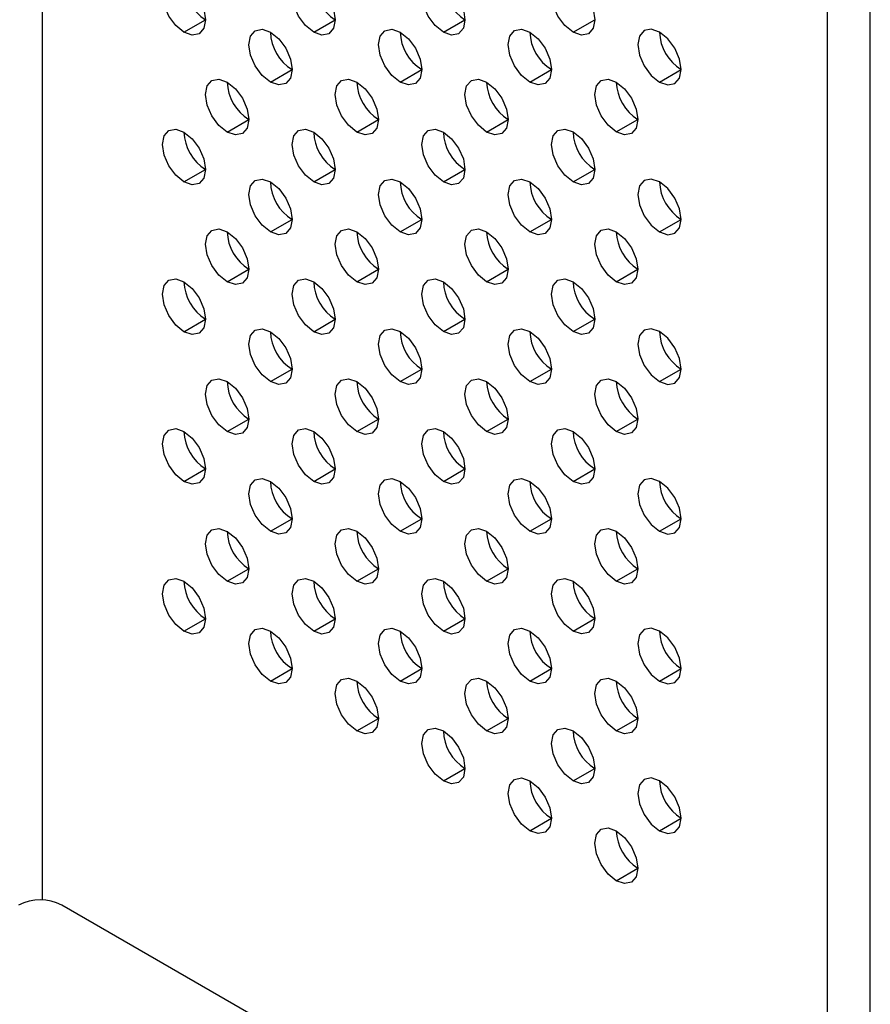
# Model space of a CAD drawing. Header units: millimetres. Extents: x 0 to 1118, y 0 to 864.
# Tile 172 of 256: x 921.59 to 926.22, y 637.95 to 643.32. Entities that reach past the tile are written whole.
import ezdxf

# ---------------------------------------------------------------- set-up
doc = ezdxf.new("R2010")
doc.units = ezdxf.units.MM

msp = doc.modelspace()

# ---------------------------------------------------------------- linework, layer by layer
at = {"color": 7, "linetype": 'Continuous', "lineweight": 25}
for p, q in [((921.7098, 638.5157), (921.7098, 663.2493)), ((925.9878, 660.7797), (925.9878, 585.0455)), ((926.2235, 585.0455), (926.2235, 660.7797)), ((922.4818, 643.2475), (922.5996, 643.3156)), ((923.1889, 643.2476), (923.3067, 643.3156)), ((923.896, 643.2477), (924.0138, 643.3157)), ((924.6031, 643.2477), (924.7209, 643.3158)), ((922.9532, 642.9754), (923.071, 643.0434)), ((923.6603, 642.9755), (923.7781, 643.0435)), ((924.3674, 642.9755), (924.4852, 643.0436)), ((925.0745, 642.9756), (925.1923, 643.0436)), ((922.7175, 642.7032), (922.8353, 642.7712)), ((923.4246, 642.7033), (923.5424, 642.7713)), ((924.1317, 642.7033), (924.2495, 642.7714)), ((924.8388, 642.7034), (924.9566, 642.7714)), ((922.4818, 642.431), (922.5996, 642.499)), ((923.1889, 642.4311), (923.3067, 642.4991)), ((923.896, 642.4311), (924.0138, 642.4992)), ((924.6031, 642.4312), (924.7209, 642.4992)), ((922.9532, 642.1589), (923.071, 642.2269)), ((923.6603, 642.1589), (923.7781, 642.227)), ((924.3674, 642.159), (924.4852, 642.227)), ((925.0745, 642.159), (925.1923, 642.2271)), ((922.7175, 641.8866), (922.8353, 641.9547)), ((923.4246, 641.8867), (923.5424, 641.9547)), ((924.1317, 641.8868), (924.2495, 641.9548)), ((924.8388, 641.8868), (924.9566, 641.9549)), ((922.4818, 641.6144), (922.5996, 641.6825)), ((923.1889, 641.6145), (923.3067, 641.6825)), ((923.896, 641.6146), (924.0138, 641.6826)), ((924.6031, 641.6146), (924.7209, 641.6827)), ((922.9532, 641.3423), (923.071, 641.4103)), ((923.6603, 641.3424), (923.7781, 641.4104)), ((924.3674, 641.3424), (924.4852, 641.4105)), ((925.0745, 641.3425), (925.1923, 641.4105)), ((922.7175, 641.0701), (922.8353, 641.1381)), ((923.4246, 641.0702), (923.5424, 641.1382)), ((924.1317, 641.0702), (924.2495, 641.1383)), ((924.8388, 641.0703), (924.9566, 641.1383)), ((922.4818, 640.7979), (922.5996, 640.8659)), ((923.1889, 640.798), (923.3067, 640.866)), ((923.896, 640.798), (924.0138, 640.8661)), ((924.6031, 640.7981), (924.7209, 640.8661)), ((922.9532, 640.5258), (923.071, 640.5938)), ((923.6603, 640.5258), (923.7781, 640.5939)), ((924.3674, 640.5259), (924.4852, 640.5939)), ((925.0745, 640.526), (925.1923, 640.594)), ((922.7175, 640.2536), (922.8353, 640.3216)), ((923.4246, 640.2536), (923.5424, 640.3217)), ((924.1317, 640.2537), (924.2495, 640.3217)), ((924.8388, 640.2538), (924.9566, 640.3218)), ((922.4818, 639.9814), (922.5996, 640.0494)), ((923.1889, 639.9814), (923.3067, 640.0495)), ((923.896, 639.9815), (924.0138, 640.0495)), ((924.6031, 639.9816), (924.7209, 640.0496)), ((922.9532, 639.7092), (923.071, 639.7773)), ((923.6603, 639.7093), (923.7781, 639.7773)), ((924.3674, 639.7094), (924.4852, 639.7774)), ((925.0745, 639.7094), (925.1923, 639.7775)), ((923.4246, 639.4371), (923.5424, 639.5051)), ((924.1317, 639.4372), (924.2495, 639.5052)), ((924.8388, 639.4372), (924.9566, 639.5053)), ((923.896, 639.165), (924.0138, 639.233)), ((924.6031, 639.165), (924.7209, 639.2331)), ((924.3674, 638.8928), (924.4852, 638.9609)), ((925.0745, 638.8929), (925.1923, 638.9609)), ((924.8388, 638.6207), (924.9566, 638.6887)), ((925.3514, 636.4467), (921.8159, 638.4877))]:
    msp.add_line(p, q, dxfattribs=at)
at = {"color": 7, "linetype": 'Continuous', "lineweight": 25, "flags": 128}
for points in [[(922.4818, 643.2475), (922.4367, 643.2839), (922.3984, 643.3355), (922.3729, 643.3944), (922.3639, 643.4517), (922.3729, 643.4986), (922.3984, 643.528), (922.4367, 643.5354), (922.4818, 643.5197)], [(922.4818, 643.5197), (922.5269, 643.4833), (922.5651, 643.4317), (922.5907, 643.3728), (922.5996, 643.3156), (922.5907, 643.2687), (922.5651, 643.2393), (922.5269, 643.2319), (922.4818, 643.2475)], [(923.1889, 643.2476), (923.1438, 643.284), (923.1055, 643.3356), (923.08, 643.3945), (923.071, 643.4517), (923.08, 643.4986), (923.1055, 643.528), (923.1438, 643.5355), (923.1889, 643.5198)], [(923.1889, 643.5198), (923.234, 643.4834), (923.2722, 643.4318), (923.2978, 643.3729), (923.3067, 643.3157), (923.2978, 643.2687), (923.2722, 643.2393), (923.234, 643.2319), (923.1889, 643.2476)], [(923.896, 643.2477), (923.8509, 643.2841), (923.8127, 643.3356), (923.7871, 643.3945), (923.7781, 643.4518), (923.7871, 643.4987), (923.8127, 643.5281), (923.8509, 643.5355), (923.896, 643.5198)], [(923.896, 643.5198), (923.9411, 643.4834), (923.9793, 643.4319), (924.0049, 643.373), (924.0138, 643.3157), (924.0049, 643.2688), (923.9793, 643.2394), (923.9411, 643.232), (923.896, 643.2477)], [(924.6031, 643.2477), (924.558, 643.2841), (924.5198, 643.3357), (924.4942, 643.3946), (924.4852, 643.4519), (924.4942, 643.4988), (924.5198, 643.5282), (924.558, 643.5356), (924.6031, 643.5199)], [(924.6031, 643.5199), (924.6482, 643.4835), (924.6864, 643.4319), (924.712, 643.373), (924.7209, 643.3158), (924.712, 643.2689), (924.6864, 643.2395), (924.6482, 643.2321), (924.6031, 643.2477)], [(922.9532, 642.9754), (922.9081, 643.0118), (922.8698, 643.0634), (922.8443, 643.1223), (922.8353, 643.1795), (922.8443, 643.2264), (922.8698, 643.2558), (922.9081, 643.2632), (922.9532, 643.2476)], [(922.9532, 643.2476), (922.9983, 643.2112), (923.0365, 643.1596), (923.0621, 643.1007), (923.071, 643.0434), (923.0621, 642.9965), (923.0365, 642.9671), (922.9983, 642.9597), (922.9532, 642.9754)], [(923.6603, 642.9755), (923.6152, 643.0119), (923.5769, 643.0634), (923.5514, 643.1223), (923.5424, 643.1796), (923.5514, 643.2265), (923.5769, 643.2559), (923.6152, 643.2633), (923.6603, 643.2476)], [(923.6603, 643.2476), (923.7054, 643.2112), (923.7436, 643.1597), (923.7692, 643.1008), (923.7781, 643.0435), (923.7692, 642.9966), (923.7436, 642.9672), (923.7054, 642.9598), (923.6603, 642.9755)], [(924.3674, 642.9755), (924.3223, 643.0119), (924.2841, 643.0635), (924.2585, 643.1224), (924.2495, 643.1796), (924.2585, 643.2265), (924.2841, 643.256), (924.3223, 643.2634), (924.3674, 643.2477)], [(924.3674, 643.2477), (924.4125, 643.2113), (924.4507, 643.1597), (924.4763, 643.1008), (924.4852, 643.0436), (924.4763, 642.9967), (924.4507, 642.9673), (924.4125, 642.9598), (924.3674, 642.9755)], [(925.0745, 643.2478), (925.0294, 643.2634), (924.9912, 643.256), (924.9656, 643.2266), (924.9566, 643.1797), (924.9656, 643.1225), (924.9912, 643.0636), (925.0294, 643.012), (925.0745, 642.9756)], [(925.0745, 642.9756), (925.1196, 642.9599), (925.1578, 642.9673), (925.1834, 642.9967), (925.1923, 643.0436), (925.1834, 643.1009), (925.1578, 643.1598), (925.1196, 643.2114), (925.0745, 643.2478)], [(922.7175, 642.7032), (922.6724, 642.7396), (922.6341, 642.7912), (922.6086, 642.8501), (922.5996, 642.9073), (922.6086, 642.9542), (922.6341, 642.9836), (922.6724, 642.991), (922.7175, 642.9754)], [(922.7175, 642.9754), (922.7626, 642.939), (922.8008, 642.8874), (922.8264, 642.8285), (922.8353, 642.7712), (922.8264, 642.7243), (922.8008, 642.6949), (922.7626, 642.6875), (922.7175, 642.7032)], [(923.4246, 642.7033), (923.3795, 642.7397), (923.3412, 642.7912), (923.3157, 642.8501), (923.3067, 642.9074), (923.3157, 642.9543), (923.3412, 642.9837), (923.3795, 642.9911), (923.4246, 642.9754)], [(923.4246, 642.9754), (923.4697, 642.939), (923.5079, 642.8875), (923.5335, 642.8286), (923.5424, 642.7713), (923.5335, 642.7244), (923.5079, 642.695), (923.4697, 642.6876), (923.4246, 642.7033)], [(924.1317, 642.7033), (924.0866, 642.7397), (924.0484, 642.7913), (924.0228, 642.8502), (924.0138, 642.9074), (924.0228, 642.9543), (924.0484, 642.9837), (924.0866, 642.9912), (924.1317, 642.9755)], [(924.1317, 642.9755), (924.1768, 642.9391), (924.215, 642.8875), (924.2406, 642.8286), (924.2495, 642.7714), (924.2406, 642.7245), (924.215, 642.6951), (924.1768, 642.6876), (924.1317, 642.7033)], [(924.8388, 642.7034), (924.7937, 642.7398), (924.7555, 642.7914), (924.7299, 642.8503), (924.7209, 642.9075), (924.7299, 642.9544), (924.7555, 642.9838), (924.7937, 642.9912), (924.8388, 642.9756)], [(924.8388, 642.9756), (924.8839, 642.9392), (924.9221, 642.8876), (924.9477, 642.8287), (924.9566, 642.7714), (924.9477, 642.7245), (924.9221, 642.6951), (924.8839, 642.6877), (924.8388, 642.7034)], [(922.4818, 642.431), (922.4367, 642.4674), (922.3984, 642.519), (922.3729, 642.5779), (922.3639, 642.6351), (922.3729, 642.682), (922.3984, 642.7114), (922.4367, 642.7188), (922.4818, 642.7032)], [(922.4818, 642.7032), (922.5269, 642.6668), (922.5651, 642.6152), (922.5907, 642.5563), (922.5996, 642.499), (922.5907, 642.4521), (922.5651, 642.4227), (922.5269, 642.4153), (922.4818, 642.431)], [(923.1889, 642.4311), (923.1438, 642.4674), (923.1055, 642.519), (923.08, 642.5779), (923.071, 642.6352), (923.08, 642.6821), (923.1055, 642.7115), (923.1438, 642.7189), (923.1889, 642.7032)], [(923.1889, 642.7032), (923.234, 642.6668), (923.2722, 642.6153), (923.2978, 642.5564), (923.3067, 642.4991), (923.2978, 642.4522), (923.2722, 642.4228), (923.234, 642.4154), (923.1889, 642.4311)], [(923.896, 642.4311), (923.8509, 642.4675), (923.8127, 642.5191), (923.7871, 642.578), (923.7781, 642.6352), (923.7871, 642.6821), (923.8127, 642.7115), (923.8509, 642.719), (923.896, 642.7033)], [(923.896, 642.7033), (923.9411, 642.6669), (923.9793, 642.6153), (924.0049, 642.5564), (924.0138, 642.4992), (924.0049, 642.4523), (923.9793, 642.4229), (923.9411, 642.4154), (923.896, 642.4311)], [(924.6031, 642.4312), (924.558, 642.4676), (924.5198, 642.5192), (924.4942, 642.5781), (924.4852, 642.6353), (924.4942, 642.6822), (924.5198, 642.7116), (924.558, 642.719), (924.6031, 642.7034)], [(924.6031, 642.7034), (924.6482, 642.667), (924.6864, 642.6154), (924.712, 642.5565), (924.7209, 642.4992), (924.712, 642.4523), (924.6864, 642.4229), (924.6482, 642.4155), (924.6031, 642.4312)], [(922.9532, 642.1589), (922.9081, 642.1952), (922.8698, 642.2468), (922.8443, 642.3057), (922.8353, 642.363), (922.8443, 642.4099), (922.8698, 642.4393), (922.9081, 642.4467), (922.9532, 642.431)], [(922.9532, 642.431), (922.9983, 642.3946), (923.0365, 642.3431), (923.0621, 642.2842), (923.071, 642.2269), (923.0621, 642.18), (923.0365, 642.1506), (922.9983, 642.1432), (922.9532, 642.1589)], [(923.6603, 642.1589), (923.6152, 642.1953), (923.5769, 642.2469), (923.5514, 642.3058), (923.5424, 642.363), (923.5514, 642.4099), (923.5769, 642.4393), (923.6152, 642.4468), (923.6603, 642.4311)], [(923.6603, 642.4311), (923.7054, 642.3947), (923.7436, 642.3431), (923.7692, 642.2842), (923.7781, 642.227), (923.7692, 642.1801), (923.7436, 642.1507), (923.7054, 642.1432), (923.6603, 642.1589)], [(924.3674, 642.159), (924.3223, 642.1954), (924.2841, 642.247), (924.2585, 642.3058), (924.2495, 642.3631), (924.2585, 642.41), (924.2841, 642.4394), (924.3223, 642.4468), (924.3674, 642.4312)], [(924.3674, 642.4312), (924.4125, 642.3948), (924.4507, 642.3432), (924.4763, 642.2843), (924.4852, 642.227), (924.4763, 642.1801), (924.4507, 642.1507), (924.4125, 642.1433), (924.3674, 642.159)], [(925.0745, 642.4312), (925.0294, 642.4469), (924.9912, 642.4395), (924.9656, 642.4101), (924.9566, 642.3632), (924.9656, 642.3059), (924.9912, 642.247), (925.0294, 642.1954), (925.0745, 642.159)], [(925.0745, 642.159), (925.1196, 642.1434), (925.1578, 642.1508), (925.1834, 642.1802), (925.1923, 642.2271), (925.1834, 642.2844), (925.1578, 642.3433), (925.1196, 642.3948), (925.0745, 642.4312)], [(922.7175, 641.8866), (922.6724, 641.923), (922.6341, 641.9746), (922.6086, 642.0335), (922.5996, 642.0908), (922.6086, 642.1377), (922.6341, 642.1671), (922.6724, 642.1745), (922.7175, 642.1588)], [(922.7175, 642.1588), (922.7626, 642.1224), (922.8008, 642.0709), (922.8264, 642.012), (922.8353, 641.9547), (922.8264, 641.9078), (922.8008, 641.8784), (922.7626, 641.871), (922.7175, 641.8866)], [(923.4246, 641.8867), (923.3795, 641.9231), (923.3412, 641.9747), (923.3157, 642.0336), (923.3067, 642.0908), (923.3157, 642.1377), (923.3412, 642.1671), (923.3795, 642.1746), (923.4246, 642.1589)], [(923.4246, 642.1589), (923.4697, 642.1225), (923.5079, 642.0709), (923.5335, 642.012), (923.5424, 641.9548), (923.5335, 641.9079), (923.5079, 641.8785), (923.4697, 641.871), (923.4246, 641.8867)], [(924.1317, 641.8868), (924.0866, 641.9232), (924.0484, 641.9747), (924.0228, 642.0336), (924.0138, 642.0909), (924.0228, 642.1378), (924.0484, 642.1672), (924.0866, 642.1746), (924.1317, 642.159)], [(924.1317, 642.159), (924.1768, 642.1226), (924.215, 642.071), (924.2406, 642.0121), (924.2495, 641.9548), (924.2406, 641.9079), (924.215, 641.8785), (924.1768, 641.8711), (924.1317, 641.8868)], [(924.8388, 641.8868), (924.7937, 641.9232), (924.7555, 641.9748), (924.7299, 642.0337), (924.7209, 642.091), (924.7299, 642.1379), (924.7555, 642.1673), (924.7937, 642.1747), (924.8388, 642.159)], [(924.8388, 642.159), (924.8839, 642.1226), (924.9221, 642.0711), (924.9477, 642.0122), (924.9566, 641.9549), (924.9477, 641.908), (924.9221, 641.8786), (924.8839, 641.8712), (924.8388, 641.8868)], [(922.4818, 641.6144), (922.4367, 641.6508), (922.3984, 641.7024), (922.3729, 641.7613), (922.3639, 641.8186), (922.3729, 641.8655), (922.3984, 641.8949), (922.4367, 641.9023), (922.4818, 641.8866)], [(922.4818, 641.8866), (922.5269, 641.8502), (922.5651, 641.7987), (922.5907, 641.7398), (922.5996, 641.6825), (922.5907, 641.6356), (922.5651, 641.6062), (922.5269, 641.5988), (922.4818, 641.6144)], [(923.1889, 641.6145), (923.1438, 641.6509), (923.1055, 641.7025), (923.08, 641.7614), (923.071, 641.8186), (923.08, 641.8655), (923.1055, 641.8949), (923.1438, 641.9024), (923.1889, 641.8867)], [(923.1889, 641.8867), (923.234, 641.8503), (923.2722, 641.7987), (923.2978, 641.7398), (923.3067, 641.6826), (923.2978, 641.6357), (923.2722, 641.6063), (923.234, 641.5988), (923.1889, 641.6145)], [(923.896, 641.6146), (923.8509, 641.651), (923.8127, 641.7025), (923.7871, 641.7614), (923.7781, 641.8187), (923.7871, 641.8656), (923.8127, 641.895), (923.8509, 641.9024), (923.896, 641.8868)], [(923.896, 641.8868), (923.9411, 641.8504), (923.9793, 641.7988), (924.0049, 641.7399), (924.0138, 641.6826), (924.0049, 641.6357), (923.9793, 641.6063), (923.9411, 641.5989), (923.896, 641.6146)], [(924.6031, 641.6146), (924.558, 641.651), (924.5198, 641.7026), (924.4942, 641.7615), (924.4852, 641.8188), (924.4942, 641.8657), (924.5198, 641.8951), (924.558, 641.9025), (924.6031, 641.8868)], [(924.6031, 641.8868), (924.6482, 641.8504), (924.6864, 641.7989), (924.712, 641.74), (924.7209, 641.6827), (924.712, 641.6358), (924.6864, 641.6064), (924.6482, 641.599), (924.6031, 641.6146)], [(922.9532, 641.3423), (922.9081, 641.3787), (922.8698, 641.4303), (922.8443, 641.4892), (922.8353, 641.5464), (922.8443, 641.5933), (922.8698, 641.6227), (922.9081, 641.6302), (922.9532, 641.6145)], [(923.6603, 641.3424), (923.6152, 641.3788), (923.5769, 641.4303), (923.5514, 641.4892), (923.5424, 641.5465), (923.5514, 641.5934), (923.5769, 641.6228), (923.6152, 641.6302), (923.6603, 641.6146)], [(924.3674, 641.3424), (924.3223, 641.3788), (924.2841, 641.4304), (924.2585, 641.4893), (924.2495, 641.5466), (924.2585, 641.5935), (924.2841, 641.6229), (924.3223, 641.6303), (924.3674, 641.6146)], [(925.0745, 641.6147), (925.0294, 641.6304), (924.9912, 641.6229), (924.9656, 641.5935), (924.9566, 641.5466), (924.9656, 641.4894), (924.9912, 641.4305), (925.0294, 641.3789), (925.0745, 641.3425)], [(922.9532, 641.6145), (922.9983, 641.5781), (923.0365, 641.5265), (923.0621, 641.4676), (923.071, 641.4104), (923.0621, 641.3635), (923.0365, 641.3341), (922.9983, 641.3266), (922.9532, 641.3423)], [(923.6603, 641.6146), (923.7054, 641.5782), (923.7436, 641.5266), (923.7692, 641.4677), (923.7781, 641.4104), (923.7692, 641.3635), (923.7436, 641.3341), (923.7054, 641.3267), (923.6603, 641.3424)], [(924.3674, 641.6146), (924.4125, 641.5782), (924.4507, 641.5267), (924.4763, 641.4678), (924.4852, 641.4105), (924.4763, 641.3636), (924.4507, 641.3342), (924.4125, 641.3268), (924.3674, 641.3424)], [(925.0745, 641.3425), (925.1196, 641.3268), (925.1578, 641.3343), (925.1834, 641.3637), (925.1923, 641.4106), (925.1834, 641.4678), (925.1578, 641.5267), (925.1196, 641.5783), (925.0745, 641.6147)], [(922.7175, 641.0701), (922.6724, 641.1065), (922.6341, 641.1581), (922.6086, 641.217), (922.5996, 641.2742), (922.6086, 641.3211), (922.6341, 641.3505), (922.6724, 641.358), (922.7175, 641.3423)], [(923.4246, 641.0702), (923.3795, 641.1066), (923.3412, 641.1581), (923.3157, 641.217), (923.3067, 641.2743), (923.3157, 641.3212), (923.3412, 641.3506), (923.3795, 641.358), (923.4246, 641.3424)], [(924.1317, 641.0702), (924.0866, 641.1066), (924.0484, 641.1582), (924.0228, 641.2171), (924.0138, 641.2744), (924.0228, 641.3213), (924.0484, 641.3507), (924.0866, 641.3581), (924.1317, 641.3424)], [(924.8388, 641.0703), (924.7937, 641.1067), (924.7555, 641.1583), (924.7299, 641.2172), (924.7209, 641.2744), (924.7299, 641.3213), (924.7555, 641.3507), (924.7937, 641.3582), (924.8388, 641.3425)], [(922.7175, 641.3423), (922.7626, 641.3059), (922.8008, 641.2543), (922.8264, 641.1954), (922.8353, 641.1382), (922.8264, 641.0913), (922.8008, 641.0619), (922.7626, 641.0544), (922.7175, 641.0701)], [(923.4246, 641.3424), (923.4697, 641.306), (923.5079, 641.2544), (923.5335, 641.1955), (923.5424, 641.1382), (923.5335, 641.0913), (923.5079, 641.0619), (923.4697, 641.0545), (923.4246, 641.0702)], [(924.1317, 641.3424), (924.1768, 641.306), (924.215, 641.2545), (924.2406, 641.1956), (924.2495, 641.1383), (924.2406, 641.0914), (924.215, 641.062), (924.1768, 641.0546), (924.1317, 641.0702)], [(924.8388, 641.3425), (924.8839, 641.3061), (924.9221, 641.2545), (924.9477, 641.1956), (924.9566, 641.1384), (924.9477, 641.0915), (924.9221, 641.0621), (924.8839, 641.0546), (924.8388, 641.0703)], [(922.4818, 640.7979), (922.4367, 640.8343), (922.3984, 640.8859), (922.3729, 640.9448), (922.3639, 641.002), (922.3729, 641.0489), (922.3984, 641.0783), (922.4367, 641.0858), (922.4818, 641.0701)], [(923.1889, 640.798), (923.1438, 640.8344), (923.1055, 640.8859), (923.08, 640.9448), (923.071, 641.0021), (923.08, 641.049), (923.1055, 641.0784), (923.1438, 641.0858), (923.1889, 641.0702)], [(923.896, 640.798), (923.8509, 640.8344), (923.8127, 640.886), (923.7871, 640.9449), (923.7781, 641.0022), (923.7871, 641.0491), (923.8127, 641.0785), (923.8509, 641.0859), (923.896, 641.0702)], [(924.6031, 640.7981), (924.558, 640.8345), (924.5198, 640.8861), (924.4942, 640.945), (924.4852, 641.0022), (924.4942, 641.0491), (924.5198, 641.0785), (924.558, 641.086), (924.6031, 641.0703)], [(922.4818, 641.0701), (922.5269, 641.0337), (922.5651, 640.9821), (922.5907, 640.9232), (922.5996, 640.866), (922.5907, 640.8191), (922.5651, 640.7897), (922.5269, 640.7822), (922.4818, 640.7979)], [(923.1889, 641.0702), (923.234, 641.0338), (923.2722, 640.9822), (923.2978, 640.9233), (923.3067, 640.866), (923.2978, 640.8191), (923.2722, 640.7897), (923.234, 640.7823), (923.1889, 640.798)], [(923.896, 641.0702), (923.9411, 641.0338), (923.9793, 640.9823), (924.0049, 640.9234), (924.0138, 640.8661), (924.0049, 640.8192), (923.9793, 640.7898), (923.9411, 640.7824), (923.896, 640.798)], [(924.6031, 641.0703), (924.6482, 641.0339), (924.6864, 640.9823), (924.712, 640.9234), (924.7209, 640.8662), (924.712, 640.8193), (924.6864, 640.7899), (924.6482, 640.7824), (924.6031, 640.7981)], [(922.9532, 640.5258), (922.9081, 640.5622), (922.8698, 640.6137), (922.8443, 640.6726), (922.8353, 640.7299), (922.8443, 640.7768), (922.8698, 640.8062), (922.9081, 640.8136), (922.9532, 640.7979)], [(923.6603, 640.5258), (923.6152, 640.5622), (923.5769, 640.6138), (923.5514, 640.6727), (923.5424, 640.73), (923.5514, 640.7769), (923.5769, 640.8063), (923.6152, 640.8137), (923.6603, 640.798)], [(924.3674, 640.5259), (924.3223, 640.5623), (924.2841, 640.6139), (924.2585, 640.6728), (924.2495, 640.73), (924.2585, 640.7769), (924.2841, 640.8063), (924.3223, 640.8138), (924.3674, 640.7981)], [(925.0745, 640.7981), (925.0294, 640.8138), (924.9912, 640.8064), (924.9656, 640.777), (924.9566, 640.7301), (924.9656, 640.6728), (924.9912, 640.6139), (925.0294, 640.5624), (925.0745, 640.526)], [(922.9532, 640.7979), (922.9983, 640.7616), (923.0365, 640.71), (923.0621, 640.6511), (923.071, 640.5938), (923.0621, 640.5469), (923.0365, 640.5175), (922.9983, 640.5101), (922.9532, 640.5258)], [(923.6603, 640.798), (923.7054, 640.7616), (923.7436, 640.71), (923.7692, 640.6511), (923.7781, 640.5939), (923.7692, 640.547), (923.7436, 640.5176), (923.7054, 640.5102), (923.6603, 640.5258)], [(924.3674, 640.7981), (924.4125, 640.7617), (924.4507, 640.7101), (924.4763, 640.6512), (924.4852, 640.594), (924.4763, 640.5471), (924.4507, 640.5177), (924.4125, 640.5102), (924.3674, 640.5259)], [(925.0745, 640.526), (925.1196, 640.5103), (925.1578, 640.5177), (925.1834, 640.5471), (925.1923, 640.594), (925.1834, 640.6513), (925.1578, 640.7102), (925.1196, 640.7618), (925.0745, 640.7981)], [(922.7175, 640.2536), (922.6724, 640.29), (922.6341, 640.3415), (922.6086, 640.4004), (922.5996, 640.4577), (922.6086, 640.5046), (922.6341, 640.534), (922.6724, 640.5414), (922.7175, 640.5257)], [(922.7175, 640.5257), (922.7626, 640.4894), (922.8008, 640.4378), (922.8264, 640.3789), (922.8353, 640.3216), (922.8264, 640.2747), (922.8008, 640.2453), (922.7626, 640.2379), (922.7175, 640.2536)], [(923.4246, 640.2536), (923.3795, 640.29), (923.3412, 640.3416), (923.3157, 640.4005), (923.3067, 640.4578), (923.3157, 640.5047), (923.3412, 640.5341), (923.3795, 640.5415), (923.4246, 640.5258)], [(923.4246, 640.5258), (923.4697, 640.4894), (923.5079, 640.4378), (923.5335, 640.3789), (923.5424, 640.3217), (923.5335, 640.2748), (923.5079, 640.2454), (923.4697, 640.238), (923.4246, 640.2536)], [(924.1317, 640.2537), (924.0866, 640.2901), (924.0484, 640.3417), (924.0228, 640.4006), (924.0138, 640.4578), (924.0228, 640.5047), (924.0484, 640.5341), (924.0866, 640.5416), (924.1317, 640.5259)], [(924.1317, 640.5259), (924.1768, 640.4895), (924.215, 640.4379), (924.2406, 640.379), (924.2495, 640.3218), (924.2406, 640.2749), (924.215, 640.2455), (924.1768, 640.238), (924.1317, 640.2537)], [(924.8388, 640.2538), (924.7937, 640.2902), (924.7555, 640.3417), (924.7299, 640.4006), (924.7209, 640.4579), (924.7299, 640.5048), (924.7555, 640.5342), (924.7937, 640.5416), (924.8388, 640.5259)], [(924.8388, 640.5259), (924.8839, 640.4896), (924.9221, 640.438), (924.9477, 640.3791), (924.9566, 640.3218), (924.9477, 640.2749), (924.9221, 640.2455), (924.8839, 640.2381), (924.8388, 640.2538)], [(922.4818, 639.9814), (922.4367, 640.0178), (922.3984, 640.0693), (922.3729, 640.1282), (922.3639, 640.1855), (922.3729, 640.2324), (922.3984, 640.2618), (922.4367, 640.2692), (922.4818, 640.2535)], [(922.4818, 640.2535), (922.5269, 640.2171), (922.5651, 640.1656), (922.5907, 640.1067), (922.5996, 640.0494), (922.5907, 640.0025), (922.5651, 639.9731), (922.5269, 639.9657), (922.4818, 639.9814)], [(923.1889, 639.9814), (923.1438, 640.0178), (923.1055, 640.0694), (923.08, 640.1283), (923.071, 640.1856), (923.08, 640.2325), (923.1055, 640.2619), (923.1438, 640.2693), (923.1889, 640.2536)], [(923.1889, 640.2536), (923.234, 640.2172), (923.2722, 640.1656), (923.2978, 640.1067), (923.3067, 640.0495), (923.2978, 640.0026), (923.2722, 639.9732), (923.234, 639.9658), (923.1889, 639.9814)], [(923.896, 639.9815), (923.8509, 640.0179), (923.8127, 640.0695), (923.7871, 640.1284), (923.7781, 640.1856), (923.7871, 640.2325), (923.8127, 640.2619), (923.8509, 640.2694), (923.896, 640.2537)], [(923.896, 640.2537), (923.9411, 640.2173), (923.9793, 640.1657), (924.0049, 640.1068), (924.0138, 640.0496), (924.0049, 640.0027), (923.9793, 639.9732), (923.9411, 639.9658), (923.896, 639.9815)], [(924.6031, 639.9816), (924.558, 640.018), (924.5198, 640.0695), (924.4942, 640.1284), (924.4852, 640.1857), (924.4942, 640.2326), (924.5198, 640.262), (924.558, 640.2694), (924.6031, 640.2537)], [(924.6031, 640.2537), (924.6482, 640.2173), (924.6864, 640.1658), (924.712, 640.1069), (924.7209, 640.0496), (924.712, 640.0027), (924.6864, 639.9733), (924.6482, 639.9659), (924.6031, 639.9816)], [(922.9532, 639.7092), (922.9081, 639.7456), (922.8698, 639.7972), (922.8443, 639.8561), (922.8353, 639.9134), (922.8443, 639.9603), (922.8698, 639.9897), (922.9081, 639.9971), (922.9532, 639.9814)], [(922.9532, 639.9814), (922.9983, 639.945), (923.0365, 639.8934), (923.0621, 639.8345), (923.071, 639.7773), (923.0621, 639.7304), (923.0365, 639.701), (922.9983, 639.6936), (922.9532, 639.7092)], [(923.6603, 639.7093), (923.6152, 639.7457), (923.5769, 639.7973), (923.5514, 639.8562), (923.5424, 639.9134), (923.5514, 639.9603), (923.5769, 639.9897), (923.6152, 639.9972), (923.6603, 639.9815)], [(923.6603, 639.9815), (923.7054, 639.9451), (923.7436, 639.8935), (923.7692, 639.8346), (923.7781, 639.7774), (923.7692, 639.7305), (923.7436, 639.701), (923.7054, 639.6936), (923.6603, 639.7093)], [(924.3674, 639.7094), (924.3223, 639.7458), (924.2841, 639.7973), (924.2585, 639.8562), (924.2495, 639.9135), (924.2585, 639.9604), (924.2841, 639.9898), (924.3223, 639.9972), (924.3674, 639.9815)], [(924.3674, 639.9815), (924.4125, 639.9451), (924.4507, 639.8936), (924.4763, 639.8347), (924.4852, 639.7774), (924.4763, 639.7305), (924.4507, 639.7011), (924.4125, 639.6937), (924.3674, 639.7094)], [(925.0745, 639.9816), (925.0294, 639.9973), (924.9912, 639.9899), (924.9656, 639.9605), (924.9566, 639.9136), (924.9656, 639.8563), (924.9912, 639.7974), (925.0294, 639.7458), (925.0745, 639.7094)], [(925.0745, 639.7094), (925.1196, 639.6938), (925.1578, 639.7012), (925.1834, 639.7306), (925.1923, 639.7775), (925.1834, 639.8347), (925.1578, 639.8936), (925.1196, 639.9452), (925.0745, 639.9816)], [(923.4246, 639.4371), (923.3795, 639.4735), (923.3412, 639.5251), (923.3157, 639.584), (923.3067, 639.6412), (923.3157, 639.6881), (923.3412, 639.7175), (923.3795, 639.7249), (923.4246, 639.7093)], [(923.4246, 639.7093), (923.4697, 639.6729), (923.5079, 639.6213), (923.5335, 639.5624), (923.5424, 639.5051), (923.5335, 639.4582), (923.5079, 639.4288), (923.4697, 639.4214), (923.4246, 639.4371)], [(924.1317, 639.4372), (924.0866, 639.4736), (924.0484, 639.5251), (924.0228, 639.584), (924.0138, 639.6413), (924.0228, 639.6882), (924.0484, 639.7176), (924.0866, 639.725), (924.1317, 639.7093)], [(924.1317, 639.7093), (924.1768, 639.6729), (924.215, 639.6214), (924.2406, 639.5625), (924.2495, 639.5052), (924.2406, 639.4583), (924.215, 639.4289), (924.1768, 639.4215), (924.1317, 639.4372)], [(924.8388, 639.4372), (924.7937, 639.4736), (924.7555, 639.5252), (924.7299, 639.5841), (924.7209, 639.6413), (924.7299, 639.6882), (924.7555, 639.7177), (924.7937, 639.7251), (924.8388, 639.7094)], [(924.8388, 639.7094), (924.8839, 639.673), (924.9221, 639.6214), (924.9477, 639.5625), (924.9566, 639.5053), (924.9477, 639.4584), (924.9221, 639.429), (924.8839, 639.4215), (924.8388, 639.4372)], [(923.896, 639.165), (923.8509, 639.2014), (923.8127, 639.2529), (923.7871, 639.3118), (923.7781, 639.3691), (923.7871, 639.416), (923.8127, 639.4454), (923.8509, 639.4528), (923.896, 639.4371)], [(923.896, 639.4371), (923.9411, 639.4007), (923.9793, 639.3492), (924.0049, 639.2903), (924.0138, 639.233), (924.0049, 639.1861), (923.9793, 639.1567), (923.9411, 639.1493), (923.896, 639.165)], [(924.6031, 639.165), (924.558, 639.2014), (924.5198, 639.253), (924.4942, 639.3119), (924.4852, 639.3691), (924.4942, 639.416), (924.5198, 639.4455), (924.558, 639.4529), (924.6031, 639.4372)], [(924.6031, 639.4372), (924.6482, 639.4008), (924.6864, 639.3492), (924.712, 639.2903), (924.7209, 639.2331), (924.712, 639.1862), (924.6864, 639.1568), (924.6482, 639.1493), (924.6031, 639.165)], [(924.3674, 638.8928), (924.3223, 638.9292), (924.2841, 638.9808), (924.2585, 639.0397), (924.2495, 639.0969), (924.2585, 639.1438), (924.2841, 639.1732), (924.3223, 639.1807), (924.3674, 639.165)], [(924.3674, 639.165), (924.4125, 639.1286), (924.4507, 639.077), (924.4763, 639.0181), (924.4852, 638.9609), (924.4763, 638.914), (924.4507, 638.8846), (924.4125, 638.8771), (924.3674, 638.8928)], [(925.0745, 639.1651), (925.0294, 639.1807), (924.9912, 639.1733), (924.9656, 639.1439), (924.9566, 639.097), (924.9656, 639.0398), (924.9912, 638.9809), (925.0294, 638.9293), (925.0745, 638.8929)], [(925.0745, 638.8929), (925.1196, 638.8772), (925.1578, 638.8846), (925.1834, 638.914), (925.1923, 638.9609), (925.1834, 639.0182), (925.1578, 639.0771), (925.1196, 639.1287), (925.0745, 639.1651)], [(924.8388, 638.6207), (924.7937, 638.6571), (924.7555, 638.7087), (924.7299, 638.7676), (924.7209, 638.8248), (924.7299, 638.8717), (924.7555, 638.9011), (924.7937, 638.9085), (924.8388, 638.8929)], [(924.8388, 638.8929), (924.8839, 638.8565), (924.9221, 638.8049), (924.9477, 638.746), (924.9566, 638.6887), (924.9477, 638.6418), (924.9221, 638.6124), (924.8839, 638.605), (924.8388, 638.6207)]]:
    msp.add_lwpolyline(points, dxfattribs=at)
at = {"color": 7, "linetype": 'Continuous', "lineweight": 25}
for centre, radius, start, end in [((922.7316, 643.5279), 0.25, 181.8666, 238.1281), ((923.4387, 643.5279), 0.25, 181.8666, 238.1281), ((924.1458, 643.528), 0.25, 181.8666, 238.1281), ((923.203, 643.2557), 0.25, 181.8666, 238.1281), ((923.9101, 643.2558), 0.25, 181.8666, 238.1281), ((924.6172, 643.2558), 0.25, 181.8666, 238.1281), ((925.3243, 643.2559), 0.25, 181.8666, 238.1281), ((922.9673, 642.9835), 0.25, 181.8666, 238.1281), ((923.6744, 642.9836), 0.25, 181.8666, 238.1281), ((924.3815, 642.9836), 0.25, 181.8666, 238.1281), ((925.0886, 642.9837), 0.25, 181.8666, 238.1281), ((922.7316, 642.7113), 0.25, 181.8666, 238.1281), ((923.4387, 642.7114), 0.25, 181.8666, 238.1281), ((924.1458, 642.7114), 0.25, 181.8666, 238.1281), ((924.8529, 642.7115), 0.25, 181.8666, 238.1281), ((923.203, 642.4392), 0.25, 181.8666, 238.1281), ((923.9101, 642.4392), 0.25, 181.8666, 238.1281), ((924.6172, 642.4393), 0.25, 181.8666, 238.1281), ((925.3243, 642.4394), 0.25, 181.8666, 238.1281), ((922.9673, 642.167), 0.25, 181.8666, 238.1281), ((923.6744, 642.167), 0.25, 181.8666, 238.1281), ((924.3815, 642.1671), 0.25, 181.8666, 238.1281), ((925.0886, 642.1672), 0.25, 181.8666, 238.1281), ((922.7316, 641.8948), 0.25, 181.8666, 238.1281), ((923.4387, 641.8948), 0.25, 181.8666, 238.1281), ((924.1458, 641.8949), 0.25, 181.8666, 238.1281), ((924.8529, 641.895), 0.25, 181.8666, 238.1281), ((923.203, 641.6226), 0.25, 181.8666, 238.1281), ((923.9101, 641.6227), 0.25, 181.8666, 238.1281), ((924.6172, 641.6228), 0.25, 181.8666, 238.1281), ((925.3243, 641.6228), 0.25, 181.8666, 238.1281), ((922.9673, 641.3504), 0.25, 181.8666, 238.1281), ((923.6744, 641.3505), 0.25, 181.8666, 238.1281), ((924.3815, 641.3506), 0.25, 181.8666, 238.1281), ((925.0886, 641.3506), 0.25, 181.8666, 238.1281), ((922.7316, 641.0782), 0.25, 181.8666, 238.1281), ((923.4387, 641.0783), 0.25, 181.8666, 238.1281), ((924.1458, 641.0784), 0.25, 181.8666, 238.1281), ((924.8529, 641.0784), 0.25, 181.8666, 238.1281), ((923.203, 640.8061), 0.25, 181.8666, 238.1281), ((923.9101, 640.8062), 0.25, 181.8666, 238.1281), ((924.6172, 640.8062), 0.25, 181.8666, 238.1281), ((925.3243, 640.8063), 0.25, 181.8666, 238.1281), ((922.9673, 640.5339), 0.25, 181.8666, 238.1281), ((923.6744, 640.534), 0.25, 181.8666, 238.1281), ((924.3815, 640.534), 0.25, 181.8666, 238.1281), ((925.0886, 640.5341), 0.25, 181.8666, 238.1281), ((922.7316, 640.2617), 0.25, 181.8666, 238.1281), ((923.4387, 640.2618), 0.25, 181.8666, 238.1281), ((924.1458, 640.2618), 0.25, 181.8666, 238.1281), ((924.8529, 640.2619), 0.25, 181.8666, 238.1281), ((923.203, 639.9896), 0.25, 181.8666, 238.1281), ((923.9101, 639.9896), 0.25, 181.8666, 238.1281), ((924.6172, 639.9897), 0.25, 181.8666, 238.1281), ((925.3243, 639.9897), 0.25, 181.8666, 238.1281), ((923.6744, 639.7174), 0.25, 181.8666, 238.1281), ((924.3815, 639.7175), 0.25, 181.8666, 238.1281), ((925.0886, 639.7175), 0.25, 181.8666, 238.1281), ((924.1458, 639.4453), 0.25, 181.8666, 238.1281), ((924.8529, 639.4453), 0.25, 181.8666, 238.1281), ((924.6172, 639.1731), 0.25, 181.8666, 238.1281), ((925.3243, 639.1732), 0.25, 181.8666, 238.1281), ((925.0886, 638.901), 0.25, 181.8666, 238.1281), ((921.6981, 638.2603), 0.2562, 62.6097, 117.3903)]:
    msp.add_arc(centre, radius, start, end, dxfattribs=at)

doc.saveas('drawing.dxf')
